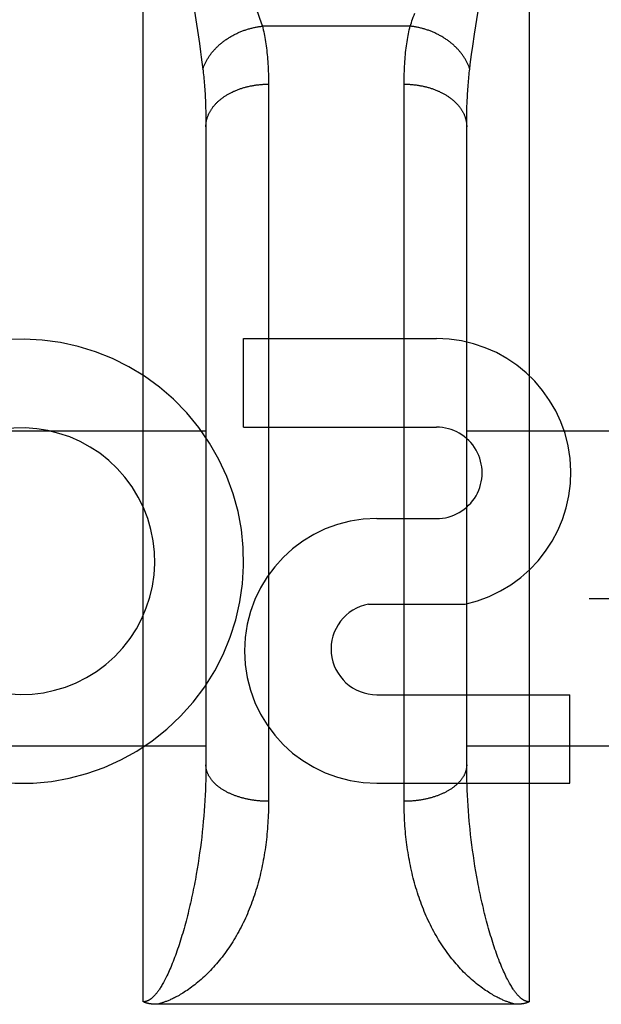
# Model space of a CAD drawing. Header units: inches. Extents: x 0 to 210, y 0 to 136.
# Tile 77 of 93: x 71.222 to 71.5, y 94.88 to 95.353. Entities that reach past the tile are written whole.
import ezdxf

# ---------------------------------------------------------------- set-up
doc = ezdxf.new("R2010")
doc.units = ezdxf.units.IN
doc.header["$LTSCALE"] = 11.5494092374
doc.header["$MEASUREMENT"] = 0
doc.linetypes.add('HIDDEN', pattern=[0.2, 0.1, -0.1])
doc.layers.add('02___PRT_ALL_AXES', color=7, linetype='CONTINUOUS')
doc.layers.add('DEFAULT_2', color=8, linetype='HIDDEN')

msp = doc.modelspace()

# ---------------------------------------------------------------- linework, layer by layer
at = {"layer": '02___PRT_ALL_AXES', "color": 8, "linetype": 'HIDDEN'}
for p, q in [((71.328861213, 95.1571899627), (71.328861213, 95.1996279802)), ((71.328861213, 95.1996279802), (71.4212856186, 95.1996279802)), ((71.328861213, 95.1571899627), (71.4212856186, 95.1571899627)), ((71.3927349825, 95.1133204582), (71.4212477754, 95.1133204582)), ((71.3888103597, 95.0723598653), (71.4350855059, 95.0723598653)), ((71.3927349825, 95.02884428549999), (71.485159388, 95.02884428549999)), ((71.485159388, 94.9864062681), (71.485159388, 95.02884428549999)), ((71.3927349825, 94.9864062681), (71.485159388, 94.9864062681))]:
    msp.add_line(p, q, dxfattribs=at)
for centre, radius, start, end in [((71.2223575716, 95.0928728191), 0.1065278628, 244.2636228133, 113.4027352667), ((71.42137271, 95.1352551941), 0.0643728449, 282.2994751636, 90.07751677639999), ((71.2223575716, 95.0928728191), 0.0639146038, 234.889478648, 113.4026089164), ((71.4212856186, 95.1352551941), 0.0219347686, 269.9011497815, 90), ((71.3927349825, 95.04986336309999), 0.063457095, 90, 270), ((71.3927349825, 95.0507790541), 0.0219347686, 100.3070025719, 270)]:
    msp.add_arc(centre, radius, start, end, dxfattribs=at)
at = {"layer": 'DEFAULT_2', "color": 8, "linetype": 'HIDDEN'}
for p, q in [((71.2808043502, 94.8816129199), (71.2808043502, 95.6924062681)), ((71.4658043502, 95.6924062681), (71.4658043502, 94.8816129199)), ((71.3053318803, 95.3566824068), (71.3076641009, 95.3411982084)), ((71.4395935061, 95.3455426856), (71.4412768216, 95.3566824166)), ((71.4087151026, 95.3494645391), (71.3378935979, 95.3494645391)), ((71.4387425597, 95.33982077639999), (71.4395935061, 95.3455426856)), ((71.3076641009, 95.3411982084), (71.3082478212, 95.3371703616)), ((71.4381813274, 95.3358959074), (71.4387425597, 95.33982077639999)), ((71.3082478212, 95.3371703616), (71.3085993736, 95.33465433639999)), ((71.3085993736, 95.33465433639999), (71.3089209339, 95.3322664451)), ((71.4378448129, 95.33344474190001), (71.4381813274, 95.3358959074)), ((71.4372597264, 95.3289046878), (71.4375379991, 95.3311179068)), ((71.4375379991, 95.3311179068), (71.4378448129, 95.33344474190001)), ((71.3408000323, 95.3229089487), (71.3408043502, 94.9777553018)), ((71.4058094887, 94.97642737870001), (71.4058043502, 95.3216437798)), ((71.3105870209, 95.3129026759), (71.3106653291, 95.3106744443)), ((71.3106653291, 95.3106744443), (71.31072622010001, 95.3083960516)), ((71.4358824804, 95.3083960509), (71.4359433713, 95.31067444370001)), ((71.31072622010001, 95.3083960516), (71.3107696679, 95.30606797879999)), ((71.3107696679, 95.30606797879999), (71.3107956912, 95.30369069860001)), ((71.3107956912, 95.30369069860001), (71.3108043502, 95.3012637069)), ((71.3108043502, 95.3012637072), (71.3108017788, 94.9940605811)), ((71.4358043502, 94.99526609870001), (71.4358065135, 95.3024834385)), ((71.4358065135, 95.3024834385), (71.4358238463, 95.3048855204)), ((71.1858043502, 95.1554062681), (71.3108043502, 95.1554062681)), ((71.4358043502, 95.1554062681), (71.5608043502, 95.1554062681)), ((95.7483043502, 95.0748981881), (69.1443043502, 95.0748981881)), ((71.1858043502, 95.0044062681), (71.3108043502, 95.0044062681)), ((71.4358043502, 95.0044062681), (71.5608043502, 95.0044062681)), ((71.4358146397, 94.99285195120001), (71.4358043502, 94.99526609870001)), ((71.31076316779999, 94.99042590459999), (71.310711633, 94.9879885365)), ((71.4358455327, 94.9904259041), (71.4358146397, 94.99285195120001)), ((71.4358970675, 94.9879885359), (71.4358455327, 94.9904259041)), ((71.31063941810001, 94.9855404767), (71.3105464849, 94.98308235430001)), ((71.310711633, 94.9879885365), (71.31063941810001, 94.9855404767)), ((71.4359692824, 94.985540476), (71.4358970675, 94.9879885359)), ((71.4360622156, 94.98308235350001), (71.4359692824, 94.985540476)), ((71.31043279, 94.9806147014), (71.3102982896, 94.9781381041)), ((71.3105464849, 94.98308235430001), (71.31043279, 94.9806147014)), ((71.4361759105, 94.9806147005), (71.4360622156, 94.98308235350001)), ((71.4363104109, 94.9781381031), (71.4361759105, 94.9806147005)), ((71.31014293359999, 94.9756530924), (71.3099666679, 94.97316020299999)), ((71.3102982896, 94.9781381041), (71.31014293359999, 94.9756530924)), ((71.4364657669, 94.97565309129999), (71.4363104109, 94.9781381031)), ((71.43664203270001, 94.973160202), (71.4364657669, 94.97565309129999)), ((71.3097694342, 94.9706599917), (71.3095511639, 94.9681529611)), ((71.3099666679, 94.97316020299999), (71.3097694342, 94.9706599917)), ((71.4368392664, 94.9706599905), (71.43664203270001, 94.973160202)), ((71.4370575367, 94.9681529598), (71.4368392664, 94.9706599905)), ((71.3093117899, 94.9656397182), (71.3090512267, 94.96312076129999)), ((71.3095511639, 94.9681529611), (71.3093117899, 94.9656397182)), ((71.3090512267, 94.96312076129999), (71.30876939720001, 94.96059676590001)), ((71.4376957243, 94.9618593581), (71.4374245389, 94.9643809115)), ((71.4379882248, 94.95933304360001), (71.4376957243, 94.9618593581)), ((71.3084662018, 94.9580682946), (71.3081415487, 94.9555360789)), ((71.30876939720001, 94.96059676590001), (71.3084662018, 94.9580682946)), ((71.4383021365, 94.9568026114), (71.4379882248, 94.95933304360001)), ((71.4386375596, 94.95426877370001), (71.4383021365, 94.9568026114)), ((71.3077953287, 94.9530008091), (71.3074274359, 94.95046331)), ((71.3081415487, 94.9555360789), (71.3077953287, 94.9530008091)), ((71.4389946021, 94.9517322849), (71.4386375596, 94.95426877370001)), ((71.439373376, 94.9491939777), (71.4389946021, 94.9517322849)), ((71.307037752, 94.9479244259), (71.3066261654, 94.9453851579)), ((71.3074274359, 94.95046331), (71.307037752, 94.9479244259)), ((71.4397739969, 94.9466547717), (71.439373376, 94.9491939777)), ((71.4401965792, 94.9441157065), (71.4397739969, 94.9466547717)), ((71.3066261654, 94.9453851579), (71.3061925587, 94.9428465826)), ((71.440641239, 94.9415779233), (71.4401965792, 94.9441157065)), ((71.4411080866, 94.9390427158), (71.440641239, 94.9415779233)), ((71.4594259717, 94.880403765), (71.2873995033, 94.88040291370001))]:
    msp.add_line(p, q, dxfattribs=at)
for points in [[(71.3349279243, 95.3576578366), (71.3356912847, 95.3556605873), (71.33605040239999, 95.3547020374), (71.336394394, 95.3537693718), (71.3367234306, 95.3528617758), (71.3370375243, 95.3519786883), (71.3373370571, 95.3511188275), (71.33762246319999, 95.3502807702), (71.3378935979, 95.3494645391)], [(71.4087151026, 95.3494645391), (71.4089862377, 95.35028077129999), (71.4092716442, 95.3511188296), (71.40957117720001, 95.3519786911), (71.4098852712, 95.3528617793), (71.41021430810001, 95.3537693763), (71.4105583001, 95.35470204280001), (71.4109174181, 95.3556605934)], [(71.3093489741, 95.3289046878), (71.3094602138, 95.3292390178), (71.3095772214, 95.3295726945), (71.3096999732, 95.3299056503), (71.30982844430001, 95.33023781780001), (71.3099626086, 95.3305691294), (71.3101024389, 95.330899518), (71.3102479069, 95.3312289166), (71.310398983, 95.3315572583), (71.3105556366, 95.3318844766), (71.31071783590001, 95.332210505), (71.310885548, 95.3325352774), (71.3110587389, 95.33285872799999), (71.3112373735, 95.3331807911), (71.3114214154, 95.3335014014), (71.3116108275, 95.33382049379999), (71.3118055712, 95.3341380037), (71.3120056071, 95.3344538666), (71.3122108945, 95.3347680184), (71.3124213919, 95.33508039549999), (71.3126370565, 95.33539093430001), (71.3128578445, 95.3356995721), (71.3130837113, 95.33600624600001), (71.31331461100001, 95.336310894), (71.3135504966, 95.33661345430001), (71.3137913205, 95.3369138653), (71.3140370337, 95.3372120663), (71.3142875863, 95.3375079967), (71.3145429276, 95.3378015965), (71.3148030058, 95.33809280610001), (71.31506776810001, 95.33838156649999), (71.3153371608, 95.338667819), (71.31561112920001, 95.3389515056), (71.3158896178, 95.33923256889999), (71.31617257, 95.3395109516), (71.3164599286, 95.33978659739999), (71.3167516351, 95.3400594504), (71.3170476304, 95.3403294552), (71.3173478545, 95.34059655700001), (71.3176522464, 95.3408607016), (71.3179607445, 95.34112183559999), (71.31827328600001, 95.3413799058), (71.31858980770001, 95.3416348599), (71.3189102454, 95.3418866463), (71.3192345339, 95.34213521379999), (71.3195626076, 95.3423805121), (71.31989439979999, 95.3426224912), (71.3202298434, 95.34286110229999), (71.3205688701, 95.3430962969), (71.3209114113, 95.34332802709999), (71.3212573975, 95.34355624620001), (71.32160675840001, 95.34378090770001), (71.3219594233, 95.34400196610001), (71.3223153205, 95.34421937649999), (71.3226743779, 95.3444330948), (71.3230365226, 95.3446430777), (71.3234016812, 95.34484928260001), (71.3237697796, 95.3450516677), (71.3241407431, 95.3452501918), (71.3245144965, 95.34544481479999), (71.3248909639, 95.34563549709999), (71.325270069, 95.3458222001), (71.32565173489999, 95.3460048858), (71.3260358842, 95.34618351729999), (71.3264224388, 95.3463580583), (71.3268113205, 95.3465284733), (71.32720245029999, 95.34669472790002), (71.32759574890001, 95.3468567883), (71.3279911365, 95.3470146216), (71.3283885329, 95.3471681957), (71.3287878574, 95.3473174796), (71.3291890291, 95.347462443), (71.32959196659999, 95.34760305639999), (71.3299965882, 95.34773929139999), (71.3304028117, 95.34787112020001), (71.3308105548, 95.34799851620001), (71.3312197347, 95.3481214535), (71.3316302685, 95.3482399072), (71.3320420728, 95.3483538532), (71.3324550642, 95.3484632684), (71.3328691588, 95.3485681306), (71.3332842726, 95.3486684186), (71.33370032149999, 95.34876411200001), (71.3341172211, 95.3488551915), (71.3345348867, 95.3489416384), (71.33495323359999, 95.34902343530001), (71.335372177, 95.3491005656), (71.3357916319, 95.34917301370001), (71.3362115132, 95.3492407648), (71.3366317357, 95.34930380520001), (71.3370522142, 95.34936212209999), (71.3374728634, 95.3494157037), (71.3378935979, 95.3494645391)], [(71.3378935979, 95.3494645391), (71.3381098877, 95.34858502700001), (71.33831818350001, 95.3476910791), (71.3385185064, 95.3467825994), (71.338710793, 95.3458592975), (71.33889501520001, 95.3449208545), (71.3390710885, 95.34396724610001), (71.3392389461, 95.34299832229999), (71.3393985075, 95.3420141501), (71.3395496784, 95.3410148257), (71.3396924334, 95.3400001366), (71.3398267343, 95.3389698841), (71.3399525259, 95.3379241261), (71.34006975, 95.33686286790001), (71.3401783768, 95.3357860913), (71.34027836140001, 95.3346938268), (71.3403696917, 95.3335859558), (71.3404523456, 95.3324623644), (71.34052630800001, 95.3313230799), (71.3405915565, 95.3301680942), (71.34064809, 95.32899742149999), (71.3406958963, 95.3278110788), (71.34073498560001, 95.32660907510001), (71.3407653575, 95.3253914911), (71.3407870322, 95.32415815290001), (71.3408000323, 95.3229089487)], [(71.4058043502, 95.3216437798), (71.4058086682, 95.3229089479), (71.40582166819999, 95.3241581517), (71.4058433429, 95.3253914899), (71.4058737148, 95.32660907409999), (71.4059128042, 95.32781107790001), (71.4059606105, 95.32899742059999), (71.4060171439, 95.3301680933), (71.4060823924, 95.3313230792), (71.40615635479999, 95.33246236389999), (71.4062390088, 95.33358595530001), (71.406330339, 95.33469382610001), (71.40643032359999, 95.3357860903), (71.4065389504, 95.3368628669), (71.4066561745, 95.3379241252), (71.4067819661, 95.3389698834), (71.406916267, 95.340000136), (71.407059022, 95.3410148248), (71.4072101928, 95.34201414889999), (71.4073697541, 95.34299832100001), (71.40753761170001, 95.3439672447), (71.407713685, 95.3449208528), (71.4078979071, 95.3458592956), (71.4080901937, 95.3467825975), (71.4082905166, 95.3476910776), (71.4084988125, 95.34858502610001), (71.4087151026, 95.3494645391)], [(71.4372597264, 95.3289046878), (71.4371484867, 95.3292390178), (71.4370314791, 95.3295726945), (71.4369087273, 95.3299056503), (71.4367802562, 95.33023781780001), (71.4366460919, 95.3305691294), (71.4365062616, 95.330899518), (71.4363607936, 95.3312289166), (71.4362097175, 95.3315572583), (71.4360530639, 95.3318844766), (71.4358908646, 95.332210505), (71.4357231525, 95.3325352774), (71.4355499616, 95.33285872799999), (71.435371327, 95.3331807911), (71.435187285, 95.3335014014), (71.434997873, 95.33382049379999), (71.43480312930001, 95.3341380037), (71.4346030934, 95.3344538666), (71.434397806, 95.3347680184), (71.4341873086, 95.33508039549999), (71.433971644, 95.33539093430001), (71.4337508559, 95.3356995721), (71.4335249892, 95.33600624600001), (71.4332940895, 95.336310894), (71.4330582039, 95.33661345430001), (71.43281738, 95.3369138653), (71.4325716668, 95.3372120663), (71.43232111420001, 95.3375079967), (71.4320657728, 95.3378015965), (71.4318056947, 95.33809280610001), (71.4315409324, 95.33838156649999), (71.4312715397, 95.338667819), (71.4309975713, 95.3389515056), (71.43071908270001, 95.33923256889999), (71.4304361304, 95.3395109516), (71.4301487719, 95.33978659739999), (71.4298570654, 95.3400594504), (71.42956107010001, 95.3403294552), (71.429260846, 95.34059655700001), (71.4289564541, 95.3408607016), (71.428647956, 95.34112183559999), (71.4283354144, 95.3413799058), (71.42801889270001, 95.3416348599), (71.4276984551, 95.3418866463), (71.4273741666, 95.34213521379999), (71.4270460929, 95.3423805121), (71.42671430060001, 95.3426224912), (71.4263788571, 95.34286110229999), (71.4260398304, 95.3430962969), (71.4256972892, 95.34332802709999), (71.425351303, 95.34355624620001), (71.4250019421, 95.34378090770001), (71.4246492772, 95.34400196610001), (71.42429338, 95.34421937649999), (71.4239343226, 95.3444330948), (71.4235721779, 95.3446430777), (71.42320701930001, 95.34484928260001), (71.4228389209, 95.3450516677), (71.4224679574, 95.3452501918), (71.42209420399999, 95.34544481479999), (71.4217177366, 95.34563549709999), (71.42133863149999, 95.3458222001), (71.4209569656, 95.3460048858), (71.4205728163, 95.34618351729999), (71.4201862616, 95.3463580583), (71.41979738, 95.3465284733), (71.4194062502, 95.34669472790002), (71.4190129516, 95.3468567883), (71.418617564, 95.3470146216), (71.4182201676, 95.3471681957), (71.4178208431, 95.3473174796), (71.4174196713, 95.347462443), (71.4170167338, 95.34760305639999), (71.4166121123, 95.34773929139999), (71.41620588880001, 95.34787112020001), (71.4157981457, 95.34799851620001), (71.4153889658, 95.3481214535), (71.414978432, 95.3482399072), (71.4145666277, 95.3483538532), (71.4141536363, 95.3484632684), (71.4137395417, 95.3485681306), (71.41332442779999, 95.3486684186), (71.412908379, 95.34876411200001), (71.41249147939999, 95.3488551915), (71.4120738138, 95.3489416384), (71.4116554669, 95.34902343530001), (71.41123652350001, 95.3491005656), (71.4108170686, 95.34917301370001), (71.41039718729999, 95.3492407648), (71.4099769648, 95.34930380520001), (71.4095564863, 95.34936212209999), (71.4091358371, 95.3494157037), (71.4087151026, 95.3494645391)], [(71.3089209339, 95.3322664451), (71.30921335, 95.3299970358), (71.3093489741, 95.3289046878)], [(71.3093489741, 95.3289046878), (71.30945710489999, 95.32799918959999), (71.30956126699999, 95.3270813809), (71.3096614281, 95.326151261), (71.3097575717, 95.3252085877), (71.3098496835, 95.3242531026), (71.3099377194, 95.32328484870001), (71.3100216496, 95.32230373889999), (71.3101014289, 95.3213099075), (71.3101770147, 95.32030351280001), (71.3102483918, 95.3192844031), (71.31031554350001, 95.31825243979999), (71.3103784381, 95.3172077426), (71.3104370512, 95.3161503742), (71.3104913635, 95.315080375), (71.31054135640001, 95.3139978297), (71.3105870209, 95.3129026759)], [(71.4359433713, 95.31067444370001), (71.4360216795, 95.3129026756), (71.436067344, 95.3139978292), (71.4361173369, 95.31508037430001), (71.4361716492, 95.31615037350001), (71.4362302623, 95.31720774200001), (71.43629315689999, 95.3182524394), (71.4363603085, 95.31928440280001), (71.4364316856, 95.3203035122), (71.4365072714, 95.32130990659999), (71.43658705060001, 95.32230373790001), (71.4366709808, 95.32328484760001), (71.4367590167, 95.32425310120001), (71.43685112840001, 95.3252085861), (71.436947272, 95.3261512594), (71.4370474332, 95.3270813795), (71.4371515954, 95.3279991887), (71.4372597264, 95.3289046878)], [(71.3108043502, 95.3012637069), (71.31080730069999, 95.3015495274), (71.3108161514, 95.3018352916), (71.3108309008, 95.3021209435), (71.3108515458, 95.3024064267), (71.3108780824, 95.3026916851), (71.3109105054, 95.3029766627), (71.3109488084, 95.3032613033), (71.31099298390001, 95.3035455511), (71.3110430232, 95.3038293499), (71.3110989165, 95.3041126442), (71.31116065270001, 95.304395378), (71.3112282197, 95.3046774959), (71.3113016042, 95.30495894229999), (71.3113807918, 95.3052396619), (71.311465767, 95.3055195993), (71.3115565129, 95.30579869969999), (71.3116530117, 95.3060769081), (71.3117552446, 95.30635416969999), (71.3118631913, 95.30663043), (71.3119768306, 95.30690563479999), (71.3120961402, 95.3071797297), (71.3122210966, 95.3074526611), (71.3123516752, 95.307724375), (71.3124878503, 95.3079948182), (71.31262959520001, 95.3082639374), (71.312776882, 95.3085316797), (71.3129296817, 95.3087979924), (71.31308796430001, 95.30906282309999), (71.31325169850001, 95.30932611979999), (71.3134208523, 95.3095878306), (71.3135953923, 95.3098479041), (71.3137752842, 95.3101062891), (71.3139604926, 95.3103629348), (71.3141509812, 95.3106177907), (71.3143467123, 95.3108708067), (71.31454764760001, 95.311121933), (71.3147537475, 95.31137112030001), (71.3149649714, 95.31161831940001), (71.3151812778, 95.3118634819), (71.3154026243, 95.31210655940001), (71.3156289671, 95.3123475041), (71.3158602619, 95.3125862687), (71.31609646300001, 95.3128228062), (71.3163375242, 95.3130570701), (71.3165833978, 95.3132890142), (71.3168340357, 95.313518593), (71.3170893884, 95.3137457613), (71.3173494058, 95.31397047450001), (71.3176140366, 95.3141926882), (71.317883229, 95.3144123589), (71.3181569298, 95.31462944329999), (71.3184350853, 95.3148438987), (71.3187176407, 95.31505568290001), (71.3190045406, 95.3152647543), (71.31929572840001, 95.3154710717), (71.31959114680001, 95.3156745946), (71.3198907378, 95.31587528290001), (71.3201944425, 95.31607309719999), (71.32050220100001, 95.31626799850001), (71.3208139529, 95.3164599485), (71.32112963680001, 95.3166489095), (71.3214491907, 95.3168348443), (71.32177255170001, 95.31701771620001), (71.3220996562, 95.3171974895), (71.3224304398, 95.31737412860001), (71.3227648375, 95.31754759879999), (71.3231027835, 95.31771786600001), (71.3234442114, 95.31788489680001), (71.3237890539, 95.3180486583), (71.3241372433, 95.3182091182), (71.324488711, 95.318366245), (71.3248433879, 95.3185200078), (71.3252012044, 95.31867037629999), (71.3255620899, 95.318817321), (71.3259259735, 95.31896081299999), (71.3262927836, 95.319100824), (71.32666244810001, 95.3192373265), (71.3270348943, 95.3193702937), (71.3274100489, 95.3194996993), (71.32778783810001, 95.3196255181), (71.3281681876, 95.3197477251), (71.3285510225, 95.31986629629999), (71.3289362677, 95.31998120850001), (71.32932384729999, 95.3200924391), (71.329713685, 95.3201999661), (71.33010570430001, 95.3203037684), (71.3304998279, 95.3204038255), (71.33089597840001, 95.32050011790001), (71.3312940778, 95.3205926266), (71.3316940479, 95.3206813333), (71.3320958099, 95.3207662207), (71.3324992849, 95.3208472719), (71.3329043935, 95.3209244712), (71.3333110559, 95.3209978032), (71.33371919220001, 95.3210672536), (71.3341287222, 95.32113280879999), (71.33453956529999, 95.3211944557), (71.33495164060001, 95.3212521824), (71.3353648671, 95.3213059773), (71.3357791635, 95.3213558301), (71.33619444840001, 95.3214017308), (71.3366106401, 95.32144367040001), (71.3370276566, 95.3214816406), (71.33744541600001, 95.3215156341), (71.337863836, 95.3215456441), (71.33828283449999, 95.32157166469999), (71.3387023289, 95.3215936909), (71.33912223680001, 95.3216117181), (71.3395424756, 95.321625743), (71.3399629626, 95.32163576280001), (71.340383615, 95.32164177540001), (71.3408043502, 95.3216437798)], [(71.4058043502, 95.3216437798), (71.4062250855, 95.32164177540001), (71.40664573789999, 95.32163576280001), (71.40706622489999, 95.321625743), (71.4074864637, 95.3216117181), (71.40790637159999, 95.3215936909), (71.408325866, 95.32157166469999), (71.4087448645, 95.3215456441), (71.4091632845, 95.3215156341), (71.4095810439, 95.3214816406), (71.4099980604, 95.32144367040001), (71.4104142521, 95.3214017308), (71.4108295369, 95.3213558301), (71.41124383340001, 95.3213059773), (71.4116570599, 95.3212521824), (71.4120691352, 95.3211944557), (71.4124799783, 95.32113280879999), (71.4128895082, 95.3210672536), (71.41329764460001, 95.3209978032), (71.413704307, 95.3209244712), (71.41410941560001, 95.3208472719), (71.41451289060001, 95.3207662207), (71.4149146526, 95.3206813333), (71.41531462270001, 95.3205926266), (71.4157127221, 95.32050011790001), (71.4161088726, 95.3204038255), (71.4165029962, 95.3203037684), (71.4168950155, 95.3201999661), (71.4172848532, 95.3200924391), (71.4176724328, 95.31998120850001), (71.4180576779, 95.31986629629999), (71.4184405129, 95.3197477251), (71.4188208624, 95.3196255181), (71.4191986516, 95.3194996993), (71.41957380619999, 95.3193702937), (71.4199462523, 95.3192373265), (71.4203159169, 95.319100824), (71.420682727, 95.31896081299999), (71.4210466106, 95.318817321), (71.4214074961, 95.31867037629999), (71.4217653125, 95.3185200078), (71.4221199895, 95.318366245), (71.4224714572, 95.3182091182), (71.4228196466, 95.3180486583), (71.4231644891, 95.31788489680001), (71.423505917, 95.31771786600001), (71.423843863, 95.31754759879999), (71.4241782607, 95.31737412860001), (71.42450904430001, 95.3171974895), (71.4248361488, 95.31701771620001), (71.42515950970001, 95.3168348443), (71.4254790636, 95.3166489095), (71.42579474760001, 95.3164599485), (71.4261064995, 95.31626799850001), (71.42641425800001, 95.31607309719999), (71.42671796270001, 95.31587528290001), (71.4270175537, 95.3156745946), (71.4273129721, 95.3154710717), (71.4276041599, 95.3152647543), (71.4278910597, 95.31505568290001), (71.42817361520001, 95.3148438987), (71.4284517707, 95.31462944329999), (71.4287254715, 95.3144123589), (71.4289946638, 95.3141926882), (71.4292592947, 95.31397047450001), (71.4295193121, 95.3137457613), (71.4297746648, 95.313518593), (71.4300253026, 95.3132890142), (71.4302711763, 95.3130570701), (71.4305122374, 95.3128228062), (71.43074843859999, 95.3125862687), (71.43097973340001, 95.3123475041), (71.4312060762, 95.31210655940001), (71.4314274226, 95.3118634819), (71.4316437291, 95.31161831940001), (71.431854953, 95.31137112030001), (71.4320610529, 95.311121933), (71.4322619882, 95.3108708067), (71.4324577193, 95.3106177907), (71.4326482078, 95.3103629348), (71.4328334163, 95.3101062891), (71.4330133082, 95.3098479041), (71.43318784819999, 95.3095878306), (71.433357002, 95.30932611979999), (71.4335207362, 95.30906282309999), (71.4336790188, 95.3087979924), (71.4338318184, 95.3085316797), (71.43397910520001, 95.3082639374), (71.4341208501, 95.3079948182), (71.4342570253, 95.307724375), (71.4343876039, 95.3074526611), (71.43451256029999, 95.3071797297), (71.4346318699, 95.30690563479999), (71.4347455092, 95.30663043), (71.4348534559, 95.30635416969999), (71.4349556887, 95.3060769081), (71.43505218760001, 95.30579869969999), (71.4351429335, 95.3055195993), (71.4352279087, 95.3052396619), (71.43530709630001, 95.30495894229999), (71.43538048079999, 95.3046774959), (71.4354480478, 95.304395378), (71.43550978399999, 95.3041126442), (71.4355656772, 95.3038293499), (71.4356157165, 95.3035455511), (71.435659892, 95.3032613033), (71.4356981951, 95.3029766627), (71.43573061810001, 95.3026916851), (71.4357571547, 95.3024064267), (71.4357777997, 95.3021209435), (71.435792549, 95.3018352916), (71.4358013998, 95.3015495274), (71.4358043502, 95.3012637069)], [(71.4358238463, 95.3048855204), (71.4358585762, 95.30723819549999), (71.4358824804, 95.3083960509)], [(71.3108017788, 94.9940605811), (71.3107811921, 94.99164038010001), (71.31076316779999, 94.99042590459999)], [(71.3408043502, 94.9777553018), (71.340383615, 94.9777570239), (71.3399629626, 94.97776219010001), (71.3395424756, 94.9777707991), (71.33912223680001, 94.9777828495), (71.3387023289, 94.97779833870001), (71.33828283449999, 94.97781726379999), (71.337863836, 94.977839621), (71.33744541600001, 94.977865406), (71.3370276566, 94.9778946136), (71.3366106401, 94.9779272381), (71.33619444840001, 94.97796327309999), (71.3357791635, 94.9780027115), (71.3353648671, 94.9780455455), (71.33495164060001, 94.9780917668), (71.33453956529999, 94.9781413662), (71.3341287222, 94.978194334), (71.33371919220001, 94.9782506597), (71.3333110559, 94.9783103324), (71.3329043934, 94.9783733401), (71.3324992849, 94.9784396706), (71.3320958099, 94.97850931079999), (71.3316940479, 94.978582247), (71.3312940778, 94.9786584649), (71.33089597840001, 94.9787379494), (71.3304998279, 94.9788206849), (71.33010570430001, 94.9789066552), (71.329713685, 94.9789958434), (71.32932384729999, 94.9790882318), (71.3289362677, 94.9791838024), (71.3285510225, 94.97928253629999), (71.3281681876, 94.9793844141), (71.32778783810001, 94.9794894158), (71.3274100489, 94.9795975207), (71.3270348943, 94.9797087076), (71.32666244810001, 94.97982295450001), (71.3262927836, 94.9799402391), (71.3259259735, 94.9800605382), (71.3255620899, 94.9801838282), (71.3252012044, 94.9803100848), (71.3248433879, 94.9804392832), (71.324488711, 94.980571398), (71.3241372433, 94.9807064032), (71.3237890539, 94.98084427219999), (71.3234442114, 94.98098497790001), (71.3231027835, 94.98112849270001), (71.3227648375, 94.9812747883), (71.3224304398, 94.981423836), (71.3220996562, 94.9815756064), (71.32177255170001, 94.98173006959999), (71.3214491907, 94.9818871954), (71.32112963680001, 94.9820469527), (71.3208139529, 94.9822093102), (71.32050220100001, 94.9823742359), (71.3201944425, 94.9825416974), (71.3198907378, 94.9827116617), (71.31959114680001, 94.98288409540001), (71.31929572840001, 94.98305896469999), (71.3190045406, 94.983236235), (71.3187176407, 94.9834158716), (71.3184350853, 94.9835978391), (71.3181569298, 94.9837821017), (71.317883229, 94.9839686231), (71.3176140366, 94.9841573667), (71.3173494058, 94.98434829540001), (71.3170893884, 94.9845413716), (71.3168340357, 94.9847365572), (71.3165833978, 94.984933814), (71.3163375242, 94.9851331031), (71.31609646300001, 94.98533438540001), (71.3158602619, 94.98553762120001), (71.3156289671, 94.9857427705), (71.3154026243, 94.98594979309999), (71.3151812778, 94.9861586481), (71.3149649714, 94.98636929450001), (71.3147537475, 94.9865816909), (71.31454764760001, 94.98679579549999), (71.3143467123, 94.98701156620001), (71.3141509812, 94.98722896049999), (71.3139604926, 94.98744793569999), (71.3137752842, 94.9876684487), (71.3135953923, 94.9878904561), (71.3134208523, 94.9881139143), (71.31325169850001, 94.98833877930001), (71.31308796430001, 94.9885650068), (71.3129296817, 94.9887925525), (71.312776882, 94.9890213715), (71.31262959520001, 94.9892514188), (71.3124878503, 94.9894826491), (71.3123516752, 94.9897150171), (71.3122210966, 94.98994847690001), (71.3120961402, 94.9901829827), (71.3119768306, 94.9904184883), (71.3118631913, 94.9906549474), (71.3117552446, 94.9908923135), (71.3116530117, 94.9911305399), (71.3115565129, 94.9913695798), (71.311465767, 94.99160938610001), (71.3113807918, 94.9918499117), (71.3113016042, 94.9920911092), (71.3112282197, 94.9923329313), (71.31116065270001, 94.9925753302), (71.3110989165, 94.99281825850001), (71.3110430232, 94.9930616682), (71.31099298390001, 94.9933055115), (71.3109488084, 94.99354974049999), (71.3109105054, 94.993794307), (71.3108780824, 94.9940391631), (71.3108515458, 94.9942842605), (71.3108309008, 94.994529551), (71.3108161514, 94.99477498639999), (71.31080730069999, 94.9950205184), (71.3108043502, 94.99526609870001)], [(71.4358043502, 94.99526609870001), (71.4358013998, 94.9950205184), (71.435792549, 94.99477498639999), (71.4357777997, 94.994529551), (71.4357571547, 94.9942842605), (71.43573061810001, 94.9940391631), (71.4356981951, 94.993794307), (71.435659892, 94.99354974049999), (71.4356157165, 94.9933055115), (71.4355656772, 94.9930616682), (71.43550978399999, 94.99281825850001), (71.4354480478, 94.9925753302), (71.43538048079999, 94.9923329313), (71.43530709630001, 94.9920911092), (71.4352279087, 94.9918499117), (71.4351429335, 94.99160938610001), (71.43505218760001, 94.9913695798), (71.4349556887, 94.9911305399), (71.4348534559, 94.9908923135), (71.4347455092, 94.9906549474), (71.4346318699, 94.9904184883), (71.43451256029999, 94.9901829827), (71.4343876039, 94.98994847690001), (71.4342570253, 94.9897150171), (71.4341208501, 94.9894826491), (71.43397910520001, 94.9892514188), (71.4338318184, 94.9890213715), (71.4336790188, 94.9887925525), (71.4335207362, 94.9885650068), (71.433357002, 94.98833877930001), (71.43318784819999, 94.9881139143), (71.4330133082, 94.9878904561), (71.4328334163, 94.9876684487), (71.4326482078, 94.98744793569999), (71.4324577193, 94.98722896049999), (71.4322619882, 94.98701156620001), (71.4320610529, 94.98679579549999), (71.431854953, 94.9865816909), (71.4316437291, 94.98636929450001), (71.4314274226, 94.9861586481), (71.4312060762, 94.98594979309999), (71.43097973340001, 94.9857427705), (71.43074843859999, 94.98553762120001), (71.4305122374, 94.98533438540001), (71.4302711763, 94.9851331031), (71.4300253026, 94.984933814), (71.4297746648, 94.9847365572), (71.4295193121, 94.9845413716), (71.4292592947, 94.98434829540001), (71.4289946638, 94.9841573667), (71.4287254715, 94.9839686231), (71.4284517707, 94.9837821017), (71.42817361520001, 94.9835978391), (71.4278910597, 94.9834158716), (71.4276041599, 94.983236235), (71.4273129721, 94.98305896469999), (71.4270175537, 94.98288409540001), (71.42671796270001, 94.9827116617), (71.42641425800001, 94.9825416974), (71.4261064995, 94.9823742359), (71.42579474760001, 94.9822093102), (71.4254790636, 94.9820469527), (71.42515950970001, 94.9818871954), (71.4248361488, 94.98173006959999), (71.42450904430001, 94.9815756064), (71.4241782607, 94.981423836), (71.423843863, 94.9812747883), (71.423505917, 94.98112849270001), (71.4231644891, 94.98098497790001), (71.4228196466, 94.98084427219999), (71.4224714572, 94.9807064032), (71.4221199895, 94.980571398), (71.4217653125, 94.9804392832), (71.4214074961, 94.9803100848), (71.4210466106, 94.9801838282), (71.420682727, 94.9800605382), (71.4203159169, 94.9799402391), (71.4199462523, 94.97982295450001), (71.41957380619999, 94.9797087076), (71.4191986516, 94.9795975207), (71.4188208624, 94.9794894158), (71.4184405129, 94.9793844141), (71.4180576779, 94.97928253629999), (71.4176724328, 94.9791838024), (71.4172848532, 94.9790882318), (71.4168950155, 94.9789958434), (71.4165029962, 94.9789066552), (71.4161088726, 94.9788206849), (71.4157127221, 94.9787379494), (71.41531462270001, 94.9786584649), (71.4149146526, 94.978582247), (71.41451289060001, 94.97850931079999), (71.41410941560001, 94.9784396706), (71.413704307, 94.9783733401), (71.41329764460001, 94.9783103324), (71.4128895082, 94.9782506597), (71.4124799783, 94.978194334), (71.4120691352, 94.9781413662), (71.4116570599, 94.9780917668), (71.41124383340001, 94.9780455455), (71.4108295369, 94.9780027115), (71.4104142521, 94.97796327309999), (71.4099980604, 94.9779272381), (71.4095810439, 94.9778946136), (71.4091632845, 94.977865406), (71.4087448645, 94.977839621), (71.408325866, 94.97781726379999), (71.40790637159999, 94.97779833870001), (71.4074864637, 94.9777828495), (71.40706622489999, 94.9777707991), (71.40664573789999, 94.97776219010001), (71.4062250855, 94.9777570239), (71.4058043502, 94.9777553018)], [(71.3408043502, 94.9777553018), (71.3407992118, 94.9764273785), (71.3407837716, 94.97510252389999), (71.3407580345, 94.97378079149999), (71.3407219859, 94.97246235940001), (71.3406756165, 94.971147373), (71.3406189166, 94.969835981), (71.3405518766, 94.9685283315), (71.340474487, 94.9672245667), (71.34038673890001, 94.965924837), (71.3402886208, 94.9646292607), (71.34018012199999, 94.9633379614), (71.3400612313, 94.96205107), (71.3399319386, 94.96076872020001), (71.33979223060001, 94.95949102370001), (71.3396420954, 94.9582180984), (71.3394815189, 94.95695005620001), (71.3393104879, 94.95568701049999), (71.3391289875, 94.9544290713), (71.3389370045, 94.9531763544), (71.3387345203, 94.95192895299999), (71.3385215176, 94.9506869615), (71.33829797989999, 94.9494504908), (71.3380638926, 94.948219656), (71.3378192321, 94.9469945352), (71.337563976, 94.9457752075), (71.3372981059, 94.944561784), (71.3370216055, 94.9433543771), (71.336734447, 94.94215305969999), (71.3364366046, 94.94095790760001), (71.3361280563, 94.9397690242), (71.3358087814, 94.9385865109), (71.3354787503, 94.937410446), (71.3351379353, 94.93624090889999), (71.3347863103, 94.9350779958), (71.3344238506, 94.9339218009), (71.3340505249, 94.9327724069), (71.3336663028, 94.9316298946), (71.33327115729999, 94.9304943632), (71.332865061, 94.9293659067), (71.3324479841, 94.928244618), (71.3320198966, 94.9271305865), (71.3315807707, 94.9260239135), (71.3311305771, 94.9249246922), (71.3306692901, 94.9238330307), (71.330196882, 94.92274902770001), (71.32971333, 94.92167279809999), (71.3292186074, 94.9206044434), (71.328712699, 94.9195440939), (71.3281955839, 94.9184918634), (71.3276672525, 94.91744788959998), (71.3271276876, 94.91641229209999), (71.3265768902, 94.91538522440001), (71.3260147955, 94.91436672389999), (71.3254415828, 94.9133572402), (71.3248571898, 94.91235683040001), (71.3242622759, 94.9113666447), (71.3236570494, 94.9103871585), (71.323042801, 94.9094202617), (71.3224208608, 94.9084679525), (71.3217913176, 94.907530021), (71.3211547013, 94.90660698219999), (71.3205110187, 94.9056985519), (71.3198604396, 94.90480467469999), (71.3192030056, 94.9039251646), (71.3185387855, 94.9030598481), (71.3178678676, 94.90220863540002), (71.3171903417, 94.90137140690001), (71.31650627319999, 94.9005480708), (71.3158157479, 94.8997385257), (71.3151187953, 94.89894267), (71.3144154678, 94.8981603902), (71.313705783, 94.8973916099), (71.3129897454, 94.8966361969), (71.3122674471, 94.89589418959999), (71.3115389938, 94.8951656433), (71.3108043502, 94.89445033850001)], [(71.4358043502, 94.89445033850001), (71.4350697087, 94.8951656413), (71.4343412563, 94.8958941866), (71.4336189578, 94.8966361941), (71.4329029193, 94.8973916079), (71.4321932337, 94.8981603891), (71.4314899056, 94.8989426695), (71.43079295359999, 94.89973852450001), (71.4301024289, 94.90054806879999), (71.4294183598, 94.90137140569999), (71.42874083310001, 94.9022086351), (71.4280699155, 94.9030598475), (71.4274056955, 94.90392516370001), (71.4267482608, 94.90480467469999), (71.4260976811, 94.9056985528), (71.4254539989, 94.9066069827), (71.4248173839, 94.9075300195), (71.4241878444, 94.9084679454), (71.4235659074, 94.9094202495), (71.4229516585, 94.9103871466), (71.4223464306, 94.91136663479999), (71.4217515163, 94.912356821), (71.4211671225, 94.91335723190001), (71.4205939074, 94.9143667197), (71.4200318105, 94.91538522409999), (71.41948101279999, 94.9164122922), (71.4189414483, 94.9174478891), (71.4184131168, 94.91849186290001), (71.4178960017, 94.9195440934), (71.4173900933, 94.92060444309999), (71.4168953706, 94.92167279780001), (71.4164118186, 94.9227490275), (71.4159394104, 94.9238330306), (71.41547812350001, 94.92492469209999), (71.41502792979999, 94.9260239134), (71.4145888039, 94.9271305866), (71.4141607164, 94.9282446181), (71.4137436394, 94.9293659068), (71.4133375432, 94.9304943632), (71.4129423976, 94.9316298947), (71.4125581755, 94.93277240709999), (71.4121848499, 94.9339218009), (71.4118223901, 94.9350779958), (71.41147076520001, 94.93624090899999), (71.4111299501, 94.9374104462), (71.4107999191, 94.93858651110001), (71.4104806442, 94.9397690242), (71.4101720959, 94.94095790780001), (71.4098742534, 94.9421530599), (71.409587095, 94.9433543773), (71.4093105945, 94.9445617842), (71.40904472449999, 94.94577520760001), (71.4087894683, 94.94699453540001), (71.4085448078, 94.9482196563), (71.4083107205, 94.94945049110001), (71.4080871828, 94.9506869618), (71.40787418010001, 94.9519289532), (71.4076716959, 94.95317635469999), (71.4074797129, 94.9544290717), (71.4072982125, 94.9556870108), (71.4071271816, 94.95695005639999), (71.406966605, 94.9582180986), (71.40681646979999, 94.9594910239), (71.4066767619, 94.96076872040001), (71.4065474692, 94.9620510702), (71.4064285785, 94.9633379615), (71.4063200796, 94.9646292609), (71.4062219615, 94.96592483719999), (71.40613421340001, 94.9672245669), (71.4060568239, 94.9685283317), (71.4059897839, 94.9698359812), (71.405933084, 94.9711473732), (71.4058867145, 94.97246235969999), (71.405850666, 94.9737807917), (71.4058249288, 94.9751025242), (71.4058094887, 94.97642737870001)], [(71.4374245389, 94.9643809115), (71.4371745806, 94.966897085), (71.4370575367, 94.9681529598)], [(71.3061925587, 94.9428465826), (71.3057368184, 94.94030991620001), (71.30550061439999, 94.9390427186), (71.3052588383, 94.93777653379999), (71.3050114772, 94.93651154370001), (71.3047585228, 94.9352479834), (71.3044999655, 94.9339860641), (71.30423579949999, 94.9327260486), (71.3039660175, 94.93146817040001), (71.3036906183, 94.9302127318), (71.30340957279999, 94.92895987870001), (71.3031229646, 94.92771030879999), (71.3028307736, 94.9264641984), (71.30253331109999, 94.92522318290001), (71.3022307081, 94.9239879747), (71.30192357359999, 94.9227612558), (71.3016126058, 94.92154574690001), (71.3012978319, 94.92034151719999), (71.3009795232, 94.91914949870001), (71.3006576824, 94.91796964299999), (71.3003323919, 94.9168021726), (71.3000036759, 94.9156471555), (71.2996715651, 94.9145046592), (71.2993361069, 94.91337487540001), (71.2989973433, 94.912257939), (71.2986553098, 94.9111540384), (71.2983100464, 94.9100633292), (71.2979615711, 94.9089859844), (71.2976099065, 94.9079221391), (71.2972550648, 94.90687199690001), (71.2968970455, 94.90583565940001), (71.2965358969, 94.9048134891), (71.2961716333, 94.9038059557), (71.2958043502, 94.9028127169)], [(71.4508043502, 94.9028127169), (71.45043706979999, 94.9038059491), (71.45007280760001, 94.9048134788), (71.449711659, 94.9058356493), (71.4493536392, 94.9068719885), (71.448998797, 94.9079221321), (71.448647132, 94.9089859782), (71.4482986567, 94.91006332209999), (71.4479533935, 94.91115403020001), (71.4476113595, 94.9122579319), (71.4472725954, 94.91337486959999), (71.44693713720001, 94.9145046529), (71.4466050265, 94.91564714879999), (71.44627631, 94.91680216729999), (71.4459510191, 94.91796963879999), (71.4456291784, 94.9191494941), (71.4453108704, 94.9203415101), (71.4449960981, 94.92154573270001), (71.4446851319, 94.9227612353), (71.444377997, 94.9239879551), (71.4440753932, 94.92522316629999), (71.4437779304, 94.9264641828), (71.443485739, 94.9277102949), (71.4431991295, 94.9289598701), (71.4429180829, 94.93021272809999), (71.4426426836, 94.9314681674), (71.4423729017, 94.9327260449), (71.4421087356, 94.93398606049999), (71.4418501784, 94.9352479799), (71.4415972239, 94.9365115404), (71.44134986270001, 94.93777653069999), (71.4411080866, 94.9390427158)], [(71.2958043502, 94.9028127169), (71.29543250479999, 94.9018304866), (71.2950597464, 94.9008697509), (71.2946859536, 94.8999291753), (71.2943119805, 94.89901107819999), (71.29393801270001, 94.89811575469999), (71.2935660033, 94.89724742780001), (71.2931977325, 94.8964097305), (71.2928340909, 94.8956037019), (71.2924764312, 94.89483148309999), (71.29212522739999, 94.894092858), (71.291781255, 94.8933884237), (71.29144496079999, 94.8927177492), (71.2911169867, 94.89208098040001), (71.2907974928, 94.8914770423), (71.2904867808, 94.8909053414), (71.2901850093, 94.8903648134), (71.2898924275, 94.88985474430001), (71.2896090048, 94.8893737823), (71.2893349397, 94.8889211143), (71.2890697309, 94.8884947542), (71.2888129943, 94.88809302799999), (71.2885644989, 94.8877145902), (71.2883238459, 94.8873579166), (71.2880910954, 94.8870221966), (71.2878662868, 94.8867066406), (71.2876490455, 94.8864099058), (71.2874391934, 94.88613094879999), (71.28723614, 94.88586832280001), (71.28703930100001, 94.8856205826), (71.2868484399, 94.8853868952), (71.2866631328, 94.8851661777), (71.2864833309, 94.88495788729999), (71.2863088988, 94.8847613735), (71.2861396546, 94.884575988), (71.2859754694, 94.8844011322), (71.2858160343, 94.88423609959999), (71.2856610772, 94.88408019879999), (71.2855103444, 94.88393286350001), (71.2853635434, 94.88379345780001), (71.2852205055, 94.8836615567), (71.2850810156, 94.88353666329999), (71.2849449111, 94.8834184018), (71.2848119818, 94.8833063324), (71.2846821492, 94.8832001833), (71.2845553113, 94.8830996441), (71.2844313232, 94.8830044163), (71.2843100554, 94.88291419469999), (71.2841913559, 94.8828287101), (71.2840749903, 94.8827476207), (71.28396107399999, 94.8826708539), (71.2838495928, 94.882598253), (71.2837406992, 94.882529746), (71.28363455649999, 94.88246528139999), (71.2835311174, 94.8824046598), (71.2834304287, 94.8823477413), (71.2833323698, 94.8822943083), (71.2832368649, 94.8822441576), (71.2831438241, 94.88219711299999), (71.2830531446, 94.882152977), (71.2829647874, 94.88211161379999), (71.2828786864, 94.8820728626), (71.2827948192, 94.8820366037), (71.2827131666, 94.88200270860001), (71.2826336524, 94.8819710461), (71.2825562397, 94.8819414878), (71.2824807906, 94.8819138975), (71.2824072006, 94.88188813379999), (71.2823353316, 94.8818640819), (71.2822650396, 94.88184160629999), (71.2821962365, 94.8818206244), (71.2821288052, 94.8818010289), (71.28206268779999, 94.8817827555), (71.2819978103, 94.88176572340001), (71.2819341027, 94.8817498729), (71.2818714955, 94.8817351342), (71.2818099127, 94.8817214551), (71.2817492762, 94.8817087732), (71.2816895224, 94.8816970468), (71.2816305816, 94.8816862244), (71.2815723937, 94.8816762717), (71.2815148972, 94.8816671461), (71.2814580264, 94.8816588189), (71.2814017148, 94.88165125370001), (71.2813459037, 94.88164442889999), (71.2812905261, 94.88163831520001), (71.2812355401, 94.8816328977), (71.2811808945, 94.8816281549), (71.2811265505, 94.8816240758), (71.2810724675, 94.8816206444), (71.2810186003, 94.881617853), (71.28096490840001, 94.8816156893), (71.28091133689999, 94.88161415), (71.28085780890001, 94.8816132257), (71.2808043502, 94.8816129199)], [(71.4658043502, 94.8816129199), (71.4657504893, 94.881613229), (71.4656964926, 94.88161417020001), (71.46564238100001, 94.8816157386), (71.4655880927, 94.881617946), (71.465533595, 94.88162079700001), (71.4654788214, 94.88162430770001), (71.4654237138, 94.8816284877), (71.4653682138, 94.88163335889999), (71.4653122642, 94.8816389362), (71.465255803, 94.881645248), (71.4651987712, 94.8816523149), (71.4651411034, 94.8816601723), (71.4650827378, 94.88166884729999), (71.465023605, 94.8816783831), (71.46496363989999, 94.8816888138), (71.4649027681, 94.88170019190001), (71.46484092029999, 94.8817125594), (71.464778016, 94.8817259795), (71.46471398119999, 94.88174050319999), (71.4646487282, 94.881756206), (71.464582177, 94.8817731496), (71.46451423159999, 94.8817914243), (71.4644448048, 94.881811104), (71.4643737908, 94.88183229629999), (71.46430109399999, 94.8818550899), (71.46422659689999, 94.8818796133), (71.4641501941, 94.8819059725), (71.4640717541, 94.8819343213), (71.46399116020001, 94.88196478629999), (71.4639082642, 94.88199755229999), (71.4638229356, 94.882032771), (71.46373500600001, 94.8820706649), (71.4636443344, 94.8821114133), (71.4635507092, 94.88215529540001), (71.46345387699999, 94.88220257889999), (71.4633538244, 94.8822534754), (71.4632502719, 94.8823083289), (71.4631437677, 94.8823670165), (71.46303469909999, 94.8824295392), (71.4629232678, 94.88249589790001), (71.4628099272, 94.88256597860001), (71.46269430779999, 94.8826401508), (71.462576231, 94.8827186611), (71.4624555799, 94.8828017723), (71.4623322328, 94.8828897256), (71.462206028, 94.8829828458), (71.4620768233, 94.88308141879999), (71.4619444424, 94.88318581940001), (71.4618087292, 94.88329638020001), (71.4616694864, 94.883413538), (71.4615265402, 94.8835376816), (71.46137967, 94.88366932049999), (71.46122868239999, 94.8838089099), (71.46107333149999, 94.8839570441), (71.4609134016, 94.88411425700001), (71.4607486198, 94.88428124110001), (71.4605787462, 94.88445862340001), (71.4604034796, 94.8846472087), (71.4602225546, 94.88484773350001), (71.4600356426, 94.88506112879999), (71.4598424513, 94.8852882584), (71.4596426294, 94.88553019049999), (71.4594358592, 94.8857879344), (71.4592217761, 94.8860626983), (71.4590000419, 94.8863556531), (71.4587702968, 94.8866681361), (71.4585321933, 94.8870014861), (71.4582854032, 94.8873571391), (71.45802958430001, 94.8877366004), (71.4577644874, 94.88814132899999), (71.4574898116, 94.8885729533), (71.4572054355, 94.8890328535), (71.4569111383, 94.88952270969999), (71.4566069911, 94.8900436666), (71.4562929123, 94.8905973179), (71.4559692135, 94.89118440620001), (71.45563601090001, 94.8918062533), (71.4552938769, 94.89246305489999), (71.4549431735, 94.89315564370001), (71.45458469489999, 94.8938836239), (71.45421904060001, 94.8946472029), (71.4538471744, 94.89544539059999), (71.453469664, 94.8962782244), (71.45308827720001, 94.8971425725), (71.45270419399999, 94.8980366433), (71.4523196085, 94.898955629), (71.45193697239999, 94.8998938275), (71.4515564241, 94.9008507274), (71.4511789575, 94.90182323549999), (71.4508043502, 94.9028127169)], [(71.3108043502, 94.89445033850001), (71.3100497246, 94.893735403), (71.3092892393, 94.8930349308), (71.3085219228, 94.89234780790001), (71.3077506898, 94.89167659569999), (71.3069769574, 94.89102249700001), (71.3062042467, 94.8903879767), (71.3054351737, 94.8897749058), (71.304673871, 94.8891856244), (71.3039253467, 94.8886232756), (71.3031895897, 94.8880866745), (71.3024675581, 94.8875755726), (71.3017613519, 94.8870902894), (71.3010734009, 94.8866314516), (71.3004036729, 94.8861978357), (71.299752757, 94.8857887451), (71.2991212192, 94.885403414), (71.29850977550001, 94.885041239), (71.297918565, 94.88470123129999), (71.29734831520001, 94.884382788), (71.2967979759, 94.8840843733), (71.2962672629, 94.8838048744), (71.2957546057, 94.8835427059), (71.2952578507, 94.8832959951), (71.2947784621, 94.88306477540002), (71.2943177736, 94.88284898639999), (71.2938740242, 94.8826471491), (71.2934464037, 94.8824582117), (71.29303339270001, 94.8822810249), (71.29263326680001, 94.882114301), (71.2922458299, 94.88195756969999), (71.2918702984, 94.88181008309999), (71.29150670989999, 94.8816714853), (71.291155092, 94.8815413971), (71.2908146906, 94.8814192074), (71.290485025, 94.88130438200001), (71.2901653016, 94.8811963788), (71.2898547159, 94.8810946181), (71.2895528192, 94.8809987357), (71.2892589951, 94.8809082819), (71.288972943, 94.8808229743), (71.28869432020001, 94.88074249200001), (71.2884226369, 94.8806665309), (71.2881572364, 94.88059472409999), (71.2878982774, 94.8805269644), (71.2876456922, 94.8804630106), (71.2873995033, 94.88040291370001)], [(71.4592091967, 94.88040291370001), (71.4589630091, 94.8804630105), (71.4587104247, 94.8805269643), (71.4584514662, 94.88059472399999), (71.45818606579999, 94.8806665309), (71.4579143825, 94.8807424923), (71.4576357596, 94.8808229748), (71.4573497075, 94.8809082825), (71.4570558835, 94.88099873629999), (71.4567539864, 94.8810946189), (71.4564434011, 94.88119637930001), (71.4561236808, 94.8813043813), (71.455794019, 94.8814192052), (71.4554536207, 94.8815413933), (71.45510200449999, 94.88167148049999), (71.4547384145, 94.8818100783), (71.4543628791, 94.8819575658), (71.4539754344, 94.8821142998), (71.4535753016, 94.8822810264), (71.4531622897, 94.8824582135), (71.452734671, 94.8826471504), (71.4522909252, 94.8828489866), (71.4518302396, 94.8830647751), (71.4513508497, 94.88329599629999), (71.4508540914, 94.8835427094), (71.4503414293, 94.8838048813), (71.4498107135, 94.8840843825), (71.4492603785, 94.88438279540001), (71.4486901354, 94.88470123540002), (71.4480989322, 94.88504123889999), (71.4474874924, 94.8854034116), (71.44685594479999, 94.8857887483), (71.4462050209, 94.8861978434), (71.44553530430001, 94.88663145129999), (71.4448473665, 94.88709027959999), (71.4441411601, 94.8875755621), (71.4434191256, 94.8880866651), (71.4426833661, 94.88862326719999), (71.4419348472, 94.8891856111), (71.4411735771, 94.88977486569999), (71.4404045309, 94.8903879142), (71.4396318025, 94.89102244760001), (71.438858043, 94.8916765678), (71.4380867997, 94.8923477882), (71.4373194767, 94.8930349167), (71.4365589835, 94.8937353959), (71.4358043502, 94.89445033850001)], [(71.28739950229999, 94.88040291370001), (71.2871833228, 94.88040375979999), (71.2869711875, 94.8804061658), (71.2867631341, 94.88041015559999), (71.28655904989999, 94.88041565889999), (71.28635885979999, 94.88042262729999), (71.2861624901, 94.8804310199), (71.2859698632, 94.8804407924), (71.2857809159, 94.8804519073), (71.2855955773, 94.8804643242), (71.2854137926, 94.88047800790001), (71.2852355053, 94.8804929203), (71.2850606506, 94.8805090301), (71.2848891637, 94.8805263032), (71.2847209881, 94.8805447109), (71.2845560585, 94.8805642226), (71.2843943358, 94.88058481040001), (71.2842357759, 94.8806064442), (71.28408032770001, 94.88062909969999), (71.283927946, 94.8806527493), (71.2837785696, 94.8806773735), (71.2836321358, 94.8807029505), (71.283488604, 94.88072946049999), (71.28334792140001, 94.8807568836), (71.2832100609, 94.8807851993), (71.2830749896, 94.88081438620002), (71.28294267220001, 94.88084442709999), (71.2828130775, 94.8808753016), (71.2826861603, 94.8809069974), (71.282561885, 94.88093949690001), (71.2824401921, 94.880972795), (71.2823210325, 94.8810068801), (71.2822043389, 94.88104175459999), (71.2820900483, 94.88107741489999), (71.2819780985, 94.88111386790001), (71.2818684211, 94.88115111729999), (71.2817609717, 94.881189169), (71.2816556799, 94.88122803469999), (71.2815525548, 94.8812677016), (71.2814515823, 94.881308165), (71.2813527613, 94.881349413), (71.2812560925, 94.8813914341), (71.2811615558, 94.8814342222), (71.2810691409, 94.8814777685), (71.2809788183, 94.8815220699), (71.2808905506, 94.8815671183), (71.2808043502, 94.8816129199)], [(71.4658043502, 94.8816129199), (71.4657193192, 94.88156772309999), (71.4656321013, 94.881523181), (71.4655427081, 94.8814792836), (71.465451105, 94.88143605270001), (71.46535727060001, 94.8813935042), (71.4652611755, 94.881351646), (71.4651627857, 94.8813104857), (71.4650620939, 94.8812700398), (71.46495907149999, 94.8812303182), (71.4648537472, 94.88119134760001), (71.4647461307, 94.8811531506), (71.4646362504, 94.8811157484), (71.4645241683, 94.8810791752), (71.4644097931, 94.881043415), (71.464293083, 94.88100846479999), (71.4641739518, 94.88097431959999), (71.4640523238, 94.8809409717), (71.4639281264, 94.8809084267), (71.46380127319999, 94.8808766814), (71.4636717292, 94.88084575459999), (71.463539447, 94.88081565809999), (71.4634043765, 94.8807864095), (71.46326646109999, 94.88075802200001), (71.4631256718, 94.8807305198), (71.4629819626, 94.8807039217), (71.4628353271, 94.88067825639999), (71.4626857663, 94.88065355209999), (71.46253321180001, 94.88062982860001), (71.462377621, 94.88060710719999), (71.46221891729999, 94.88058541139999), (71.4620570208, 94.8805647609), (71.4618918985, 94.88054518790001), (71.4617235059, 94.8805267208), (71.46155179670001, 94.8805093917), (71.46137673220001, 94.8804932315), (71.461198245, 94.8804782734), (71.46101628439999, 94.880464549), (71.4608307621, 94.88045209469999), (71.4606415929, 94.8804409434), (71.4604487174, 94.88043113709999), (71.46025208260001, 94.88042271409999), (71.4600515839, 94.88041571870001), (71.4598471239, 94.88041019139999), (71.459638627, 94.8804061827), (71.4594259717, 94.880403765)]]:
    msp.add_lwpolyline(points, dxfattribs=at)

doc.saveas('drawing.dxf')
